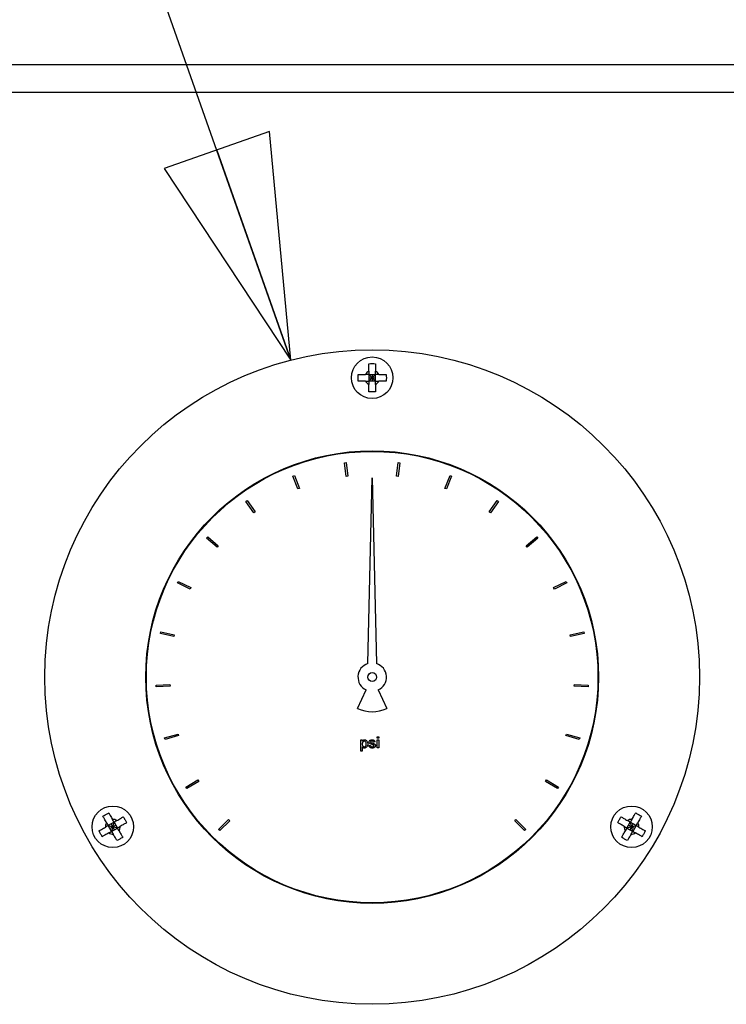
# Paper-space layout 'SHEET_1' of a CAD drawing. Header units: inches. Extents: x 4 to 540, y 12 to 340.
# Tile 15 of 116: x 57.99 to 64.33, y 148.51 to 157.35. Entities that reach past the tile are written whole.
import ezdxf

# ---------------------------------------------------------------- set-up
doc = ezdxf.new("R2010")
doc.units = ezdxf.units.IN
doc.header["$LTSCALE"] = 16
doc.header["$MEASUREMENT"] = 0
doc.layers.get('0').update_dxf_attribs({"lineweight": 25})
doc.layers.add('DIMEN', color=7, linetype='Continuous', lineweight=25)
doc.styles.get("Standard").update_dxf_attribs({"font": 'arial.ttf'})
doc.dimstyles.new('DEFAULT-ANSI$7', dxfattribs={"dimscale": 16, "dimtxt": 0.125, "dimasz": 0.125, "dimexe": 0.125, "dimexo": 0.0625, "dimgap": 0.031496, "dimtad": 0, "dimtih": 1, "dimtoh": 1, "dimrnd": 1e-08, "dimzin": 4, "dimdsep": 46, "dimtxsty": 'Standard', "dimblk": 'Filled-1', "dimcen": 0.09, "dimdle": 0.393701, "dimclrd": 256, "dimclre": 256, "dimclrt": 256, "dimadec": 0, "dimazin": 1, "dimtfac": 1.504, "dimtofl": 0, "dimtmove": 0, "dimatfit": 3, "dimldrblk": 'Filled-1', "dimfxl": 1, "dimtolj": 1, "dimtzin": 4, "dimlwd": 25, "dimlwe": 25, "dimarcsym": 0})

# ---------------------------------------------------------------- blocks, each defined once
blk = doc.blocks.new('Filled-1')
at = {"color": 0}
for p, q in [((0, 0), (-1, 0.25)), ((-1, 0.25), (-1, -0.25)), ((-1, 0), (0, 0)), ((-1, -0.25), (0, 0))]:
    blk.add_line(p, q, dxfattribs=at)
at = {"color": 0, "flags": 128}
blk.add_lwpolyline([(-1, -0.25), (0, 0), (-1, 0.25), (-1, -0.25)], dxfattribs=at)
at = {"color": 0}
blk.add_solid([(-1, -0.25), (0, 0), (-1, 0.25), (-1, -0.25)], dxfattribs=at)

psp = doc.layouts.new('SHEET_1')

# ---------------------------------------------------------------- linework, layer by layer
for p, q in [((49.6527, 156.951), (73.6527, 156.951)), ((49.9027, 156.701), (73.4027, 156.701)), ((61.1527, 154.1385), (61.1227, 154.1685)), ((61.1227, 154.1685), (61.1227, 154.1085)), ((61.1227, 154.1685), (61.1827, 154.1685)), ((61.1527, 154.1685), (61.1527, 154.1385)), ((61.1827, 154.1685), (61.1527, 154.1385)), ((61.1827, 154.1085), (61.1827, 154.1685)), ((61.1227, 154.1385), (61.1527, 154.1385)), ((61.1227, 154.1085), (61.1527, 154.1385)), ((61.1827, 154.1085), (61.1227, 154.1085)), ((61.1527, 154.1385), (61.1827, 154.1385)), ((61.1527, 154.1385), (61.1527, 154.1085)), ((61.1527, 154.1385), (61.1827, 154.1085)), ((60.9052, 153.376), (60.9201, 153.3778)), ((60.9207, 153.2519), (60.9052, 153.376)), ((60.9201, 153.3778), (60.9356, 153.2538)), ((61.3699, 153.2538), (61.3854, 153.3778)), ((61.4002, 153.376), (61.3848, 153.2519)), ((61.3854, 153.3778), (61.4002, 153.376)), ((60.4403, 153.2563), (60.4542, 153.2618)), ((60.4857, 153.1399), (60.4403, 153.2563)), ((60.4542, 153.2618), (60.4997, 153.1453)), ((60.9356, 153.2538), (60.9207, 153.2519)), ((61.1144, 151.5728), (61.1527, 153.2401)), ((61.1527, 153.2401), (61.1911, 151.5728)), ((61.3848, 153.2519), (61.3699, 153.2538)), ((61.8058, 153.1453), (61.8512, 153.2618)), ((61.8652, 153.2563), (61.8198, 153.1399)), ((61.8512, 153.2618), (61.8652, 153.2563)), ((60.4997, 153.1453), (60.4857, 153.1399)), ((61.8198, 153.1399), (61.8058, 153.1453)), ((60.0189, 153.0262), (60.0311, 153.0349)), ((60.0915, 152.9244), (60.0189, 153.0262)), ((60.0311, 153.0349), (60.1037, 152.9332)), ((62.2017, 152.9332), (62.2744, 153.0349)), ((62.2866, 153.0262), (62.2139, 152.9244)), ((62.2744, 153.0349), (62.2866, 153.0262)), ((60.1037, 152.9332), (60.0915, 152.9244)), ((62.2139, 152.9244), (62.2017, 152.9332)), ((59.6669, 152.6996), (59.6766, 152.7111)), ((59.7623, 152.6188), (59.6669, 152.6996)), ((59.6766, 152.7111), (59.772, 152.6303)), ((62.5335, 152.6303), (62.6289, 152.7111)), ((62.6386, 152.6996), (62.5432, 152.6188)), ((62.6289, 152.7111), (62.6386, 152.6996)), ((59.772, 152.6303), (59.7623, 152.6188)), ((62.5432, 152.6188), (62.5335, 152.6303)), ((59.4059, 152.2967), (59.4125, 152.3102)), ((59.4125, 152.3102), (59.5248, 152.2553)), ((62.7807, 152.2553), (62.893, 152.3102)), ((62.893, 152.3102), (62.8996, 152.2967)), ((59.5182, 152.2418), (59.4059, 152.2967)), ((59.5248, 152.2553), (59.5182, 152.2418)), ((62.7873, 152.2418), (62.7807, 152.2553)), ((62.8996, 152.2967), (62.7873, 152.2418)), ((59.2517, 151.842), (59.2548, 151.8567)), ((59.3741, 151.8163), (59.2517, 151.842)), ((59.2548, 151.8567), (59.3772, 151.831)), ((59.3772, 151.831), (59.3741, 151.8163)), ((62.9283, 151.831), (63.0507, 151.8567)), ((62.9314, 151.8163), (62.9283, 151.831)), ((63.0537, 151.842), (62.9314, 151.8163)), ((63.0507, 151.8567), (63.0537, 151.842)), ((59.2133, 151.3783), (59.3382, 151.3835)), ((59.2139, 151.3633), (59.2133, 151.3783)), ((59.3388, 151.3685), (59.2139, 151.3633)), ((59.3382, 151.3835), (59.3388, 151.3685)), ((61.0212, 151.1689), (61.0988, 151.3353)), ((61.2067, 151.3353), (61.2843, 151.1689)), ((62.9666, 151.3685), (62.9673, 151.3835)), ((63.0915, 151.3633), (62.9666, 151.3685)), ((62.9673, 151.3835), (63.0922, 151.3783)), ((63.0922, 151.3783), (63.0915, 151.3633)), ((59.2905, 150.9045), (59.4103, 150.9401)), ((59.2948, 150.8901), (59.2905, 150.9045)), ((59.4146, 150.9257), (59.2948, 150.8901)), ((59.4103, 150.9401), (59.4146, 150.9257)), ((61.0506, 150.7873), (61.0506, 150.8873)), ((61.0506, 150.8873), (61.0636, 150.8873)), ((61.0636, 150.8873), (61.0636, 150.8758)), ((61.1984, 150.9018), (61.1984, 150.9148)), ((61.1984, 150.9148), (61.2114, 150.9148)), ((61.2114, 150.9018), (61.1984, 150.9018)), ((61.1984, 150.8148), (61.1984, 150.8873)), ((61.1984, 150.8873), (61.2114, 150.8873)), ((61.2114, 150.9148), (61.2114, 150.9018)), ((61.2114, 150.8873), (61.2114, 150.8148)), ((62.8909, 150.9257), (62.8952, 150.9401)), ((63.0107, 150.8901), (62.8909, 150.9257)), ((62.8952, 150.9401), (63.015, 150.9045)), ((63.015, 150.9045), (63.0107, 150.8901)), ((61.0636, 150.8239), (61.0636, 150.7873)), ((61.123, 150.8366), (61.1361, 150.838)), ((61.1781, 150.8685), (61.165, 150.867)), ((61.2114, 150.8148), (61.1984, 150.8148)), ((61.0636, 150.7873), (61.0506, 150.7873)), ((59.4817, 150.464), (59.5891, 150.528)), ((59.4894, 150.4511), (59.4817, 150.464)), ((59.5967, 150.5151), (59.4894, 150.4511)), ((59.5891, 150.528), (59.5967, 150.5151)), ((62.7087, 150.5151), (62.7164, 150.528)), ((62.8161, 150.4511), (62.7087, 150.5151)), ((62.7164, 150.528), (62.8238, 150.464)), ((62.8238, 150.464), (62.8161, 150.4511)), ((58.8363, 150.1483), (58.7843, 150.1183)), ((58.7843, 150.1183), (58.8253, 150.1073)), ((58.8143, 150.0663), (58.7843, 150.1183)), ((58.7993, 150.0923), (58.8253, 150.1073)), ((58.8253, 150.1073), (58.8103, 150.1333)), ((58.8253, 150.1073), (58.8143, 150.0663)), ((58.8143, 150.0663), (58.8663, 150.0963)), ((58.8253, 150.1073), (58.8363, 150.1483)), ((58.8253, 150.1073), (58.8513, 150.1223)), ((58.8403, 150.0813), (58.8253, 150.1073)), ((58.8663, 150.0963), (58.8253, 150.1073)), ((58.8363, 150.1483), (58.8663, 150.0963)), ((59.7751, 150.084), (59.8635, 150.1724)), ((59.8741, 150.1618), (59.7857, 150.0734)), ((59.8635, 150.1724), (59.8741, 150.1618)), ((62.4314, 150.1618), (62.442, 150.1724)), ((62.5198, 150.0734), (62.4314, 150.1618)), ((62.442, 150.1724), (62.5304, 150.084)), ((63.4392, 150.0963), (63.4692, 150.1483)), ((63.4802, 150.1073), (63.4392, 150.0963)), ((63.4392, 150.0963), (63.4912, 150.0663)), ((63.4802, 150.1073), (63.4542, 150.1223)), ((63.4802, 150.1073), (63.4652, 150.0813)), ((63.5212, 150.1183), (63.4692, 150.1483)), ((63.4692, 150.1483), (63.4802, 150.1073)), ((63.4952, 150.1333), (63.4802, 150.1073)), ((63.4802, 150.1073), (63.5212, 150.1183)), ((63.5062, 150.0923), (63.4802, 150.1073)), ((63.4912, 150.0663), (63.4802, 150.1073)), ((63.5212, 150.1183), (63.4912, 150.0663)), ((59.7857, 150.0734), (59.7751, 150.084)), ((62.5304, 150.084), (62.5198, 150.0734))]:
    psp.add_line(p, q)
for centre, radius in [((61.1527, 151.451), 2.9375), ((61.1527, 154.1385), 0.1865), ((61.1527, 151.451), 2.0313), ((61.1527, 151.451), 2.0263), ((61.1527, 151.451), 0.0402), ((58.8253, 150.1073), 0.1865), ((63.4802, 150.1073), 0.1865)]:
    psp.add_circle(centre, radius)
for centre, radius, start, end in [((61.1527, 154.1385), 0.0665, 116.81607, 153.18393), ((61.1527, 154.1385), 0.0665, 26.81607, 63.18393), ((61.1527, 154.1385), 0.0665, 206.81607, 243.18393), ((61.1527, 154.1385), 0.0665, 296.81607, 333.18393), ((61.1527, 151.451), 0.1277, 107.49602, 245), ((61.1527, 151.451), 0.1277, 295, 72.50398), ((61.1527, 151.451), 0.3113, 245, 295), ((58.8253, 150.1073), 0.0665, 146.81607, 183.18393), ((58.8253, 150.1073), 0.0665, 56.81607, 93.18393), ((58.8253, 150.1073), 0.0665, 326.81607, 3.18393), ((63.4802, 150.1073), 0.0665, 176.81607, 213.18393), ((63.4802, 150.1073), 0.0665, 86.81607, 123.18393), ((63.4802, 150.1073), 0.0665, 356.81607, 33.18393), ((58.8253, 150.1073), 0.0665, 236.81607, 273.18393), ((63.4802, 150.1073), 0.0665, 266.81607, 303.18393)]:
    psp.add_arc(centre, radius, start, end)
for points, knots in [([(61.1227, 154.2645), (61.133, 154.2652), (61.1431, 154.2656), (61.1527, 154.2656), (61.1624, 154.2656), (61.1725, 154.2652), (61.1827, 154.2645)], [-0.073398, -0.073398, -0.073398, -0.073398, 0, 0, 0, 0.073398, 0.073398, 0.073398, 0.073398]), ([(61.1227, 154.1979), (61.1227, 154.2102), (61.1227, 154.2237), (61.1227, 154.2464), (61.1227, 154.2558), (61.1227, 154.2645)], [0.1417473, 0.1417473, 0.1417473, 0.1417473, 0.2356694, 0.2356694, 0.3031973, 0.3031973, 0.3031973, 0.3031973]), ([(61.1827, 154.2645), (61.1827, 154.2558), (61.1827, 154.2464), (61.1827, 154.2237), (61.1827, 154.2102), (61.1827, 154.1979)], [-0.3031973, -0.3031973, -0.3031973, -0.3031973, -0.2356694, -0.2356694, -0.1417473, -0.1417473, -0.1417473, -0.1417473]), ([(61.0268, 154.1085), (61.026, 154.1188), (61.0257, 154.1289), (61.0257, 154.1385), (61.0257, 154.1482), (61.026, 154.1583), (61.0268, 154.1685)], [-0.073398, -0.073398, -0.073398, -0.073398, 0, 0, 0, 0.073398, 0.073398, 0.073398, 0.073398]), ([(61.0268, 154.1685), (61.0355, 154.1685), (61.0449, 154.1685), (61.0676, 154.1685), (61.0811, 154.1685), (61.0934, 154.1685)], [-0.3031973, -0.3031973, -0.3031973, -0.3031973, -0.2356694, -0.2356694, -0.1417473, -0.1417473, -0.1417473, -0.1417473]), ([(61.2121, 154.1685), (61.2244, 154.1685), (61.2379, 154.1685), (61.2606, 154.1685), (61.27, 154.1685), (61.2787, 154.1685)], [0.1417473, 0.1417473, 0.1417473, 0.1417473, 0.2356694, 0.2356694, 0.3031973, 0.3031973, 0.3031973, 0.3031973]), ([(61.2787, 154.1685), (61.2794, 154.1583), (61.2798, 154.1482), (61.2798, 154.1385), (61.2798, 154.1289), (61.2794, 154.1188), (61.2787, 154.1085)], [-0.073398, -0.073398, -0.073398, -0.073398, 0, 0, 0, 0.073398, 0.073398, 0.073398, 0.073398]), ([(61.0934, 154.1085), (61.0811, 154.1085), (61.0676, 154.1085), (61.0449, 154.1085), (61.0355, 154.1085), (61.0268, 154.1085)], [0.1417473, 0.1417473, 0.1417473, 0.1417473, 0.2356694, 0.2356694, 0.3031973, 0.3031973, 0.3031973, 0.3031973]), ([(61.1227, 154.0126), (61.1227, 154.0213), (61.1227, 154.0307), (61.1227, 154.0534), (61.1227, 154.0669), (61.1227, 154.0792)], [-0.3031973, -0.3031973, -0.3031973, -0.3031973, -0.2356694, -0.2356694, -0.1417473, -0.1417473, -0.1417473, -0.1417473]), ([(61.1827, 154.0792), (61.1827, 154.0669), (61.1827, 154.0534), (61.1827, 154.0307), (61.1827, 154.0213), (61.1827, 154.0126)], [0.1417473, 0.1417473, 0.1417473, 0.1417473, 0.2356694, 0.2356694, 0.3031973, 0.3031973, 0.3031973, 0.3031973]), ([(61.2787, 154.1085), (61.27, 154.1085), (61.2606, 154.1085), (61.2379, 154.1085), (61.2244, 154.1085), (61.2121, 154.1085)], [-0.3031973, -0.3031973, -0.3031973, -0.3031973, -0.2356694, -0.2356694, -0.1417473, -0.1417473, -0.1417473, -0.1417473]), ([(61.1827, 154.0126), (61.1725, 154.0118), (61.1624, 154.0115), (61.1527, 154.0115), (61.1431, 154.0115), (61.133, 154.0118), (61.1227, 154.0126)], [-0.073398, -0.073398, -0.073398, -0.073398, 0, 0, 0, 0.073398, 0.073398, 0.073398, 0.073398]), ([(61.0636, 150.8758), (61.0652, 150.8779), (61.068, 150.8808), (61.0732, 150.8847), (61.0753, 150.886), (61.0793, 150.8879), (61.0815, 150.8886), (61.0836, 150.8888)], [0, 0, 0, 0, 0.02008113, 0.02008113, 0.03134175, 0.03134175, 0.04158961, 0.04158961, 0.04158961, 0.04158961]), ([(61.0836, 150.8888), (61.0853, 150.8889), (61.0872, 150.8887), (61.0917, 150.8874), (61.0943, 150.8862), (61.1, 150.8823), (61.1029, 150.8794), (61.108, 150.8721), (61.1099, 150.868), (61.1124, 150.8593), (61.1129, 150.8552), (61.1129, 150.8516)], [0, 0, 0, 0, 0.01297392, 0.01297392, 0.02976909, 0.02976909, 0.04981851, 0.04981851, 0.07069722, 0.07069722, 0.09133475, 0.09133475, 0.09133475, 0.09133475]), ([(61.1325, 150.8836), (61.1336, 150.8845), (61.1352, 150.8853), (61.1411, 150.8876), (61.1463, 150.8887), (61.1503, 150.8888)], [0, 0, 0, 0, 0.01117517, 0.01117517, 0.03636815, 0.03636815, 0.03636815, 0.03636815]), ([(61.1503, 150.8888), (61.1546, 150.8887), (61.159, 150.8879), (61.1662, 150.8851), (61.1692, 150.8834), (61.1735, 150.8792), (61.175, 150.8772), (61.1773, 150.8727), (61.1779, 150.8705), (61.1781, 150.8685)], [0, 0, 0, 0, 0.03302131, 0.03302131, 0.05929167, 0.05929167, 0.07866223, 0.07866223, 0.09800819, 0.09800819, 0.09800819, 0.09800819]), ([(61.082, 150.8772), (61.0807, 150.8771), (61.0793, 150.8768), (61.0764, 150.8757), (61.0749, 150.8747), (61.0715, 150.8718), (61.0697, 150.8696), (61.0667, 150.8646), (61.0655, 150.8618), (61.0639, 150.8562), (61.0635, 150.8533), (61.0636, 150.8505)], [0, 0, 0, 0, 0.01030096, 0.01030096, 0.02382711, 0.02382711, 0.04396093, 0.04396093, 0.06383483, 0.06383483, 0.08336605, 0.08336605, 0.08336605, 0.08336605]), ([(61.0636, 150.8505), (61.0635, 150.8474), (61.0639, 150.8443), (61.0659, 150.8376), (61.0678, 150.8341), (61.0717, 150.8294), (61.0734, 150.8278), (61.0763, 150.8261), (61.0773, 150.8257), (61.0794, 150.8251), (61.0804, 150.825), (61.0815, 150.825)], [0, 0, 0, 0, 0.02322829, 0.02322829, 0.05294071, 0.05294071, 0.07328238, 0.07328238, 0.08325329, 0.08325329, 0.0930071, 0.0930071, 0.0930071, 0.0930071]), ([(61.0821, 150.8134), (61.0806, 150.8135), (61.0791, 150.8139), (61.075, 150.8154), (61.0724, 150.817), (61.0676, 150.8204), (61.0654, 150.8223), (61.0636, 150.8239)], [0, 0, 0, 0, 0.01170431, 0.01170431, 0.03306858, 0.03306858, 0.05638212, 0.05638212, 0.05638212, 0.05638212]), ([(61.0815, 150.825), (61.0829, 150.825), (61.0843, 150.8252), (61.0872, 150.8263), (61.0887, 150.8273), (61.0921, 150.8301), (61.0939, 150.8322), (61.0968, 150.837), (61.098, 150.8398), (61.0996, 150.8455), (61.1, 150.8485), (61.0998, 150.8514)], [0, 0, 0, 0, 0.01071139, 0.01071139, 0.02407161, 0.02407161, 0.04411211, 0.04411211, 0.06645334, 0.06645334, 0.08878224, 0.08878224, 0.08878224, 0.08878224]), ([(61.0998, 150.8514), (61.1, 150.8545), (61.0995, 150.8576), (61.0975, 150.8644), (61.0956, 150.868), (61.0917, 150.8726), (61.09, 150.8743), (61.0871, 150.876), (61.0861, 150.8764), (61.0841, 150.877), (61.083, 150.8772), (61.082, 150.8772)], [0, 0, 0, 0, 0.02328501, 0.02328501, 0.05371083, 0.05371083, 0.07254537, 0.07254537, 0.08127425, 0.08127425, 0.08978115, 0.08978115, 0.08978115, 0.08978115]), ([(61.1129, 150.8516), (61.1129, 150.8471), (61.1121, 150.8417), (61.1081, 150.8313), (61.1051, 150.8266), (61.0984, 150.8196), (61.0951, 150.8173), (61.0902, 150.8149), (61.0885, 150.8143), (61.0853, 150.8135), (61.0837, 150.8133), (61.0821, 150.8134)], [0, 0, 0, 0, 0.03428, 0.03428, 0.065659, 0.065659, 0.0911704, 0.0911704, 0.1037341, 0.1037341, 0.114811, 0.114811, 0.114811, 0.114811]), ([(61.1536, 150.8134), (61.1503, 150.8132), (61.1469, 150.8137), (61.1397, 150.816), (61.136, 150.818), (61.1302, 150.8226), (61.128, 150.8251), (61.1254, 150.8292), (61.1247, 150.8306), (61.1236, 150.8335), (61.1232, 150.835), (61.123, 150.8366)], [0, 0, 0, 0, 0.0256107, 0.0256107, 0.0569851, 0.0569851, 0.0819046, 0.0819046, 0.093959, 0.093959, 0.1058478, 0.1058478, 0.1058478, 0.1058478]), ([(61.1528, 150.8448), (61.1469, 150.8469), (61.1393, 150.8485), (61.1298, 150.8554), (61.1279, 150.8578), (61.1261, 150.8608), (61.1254, 150.8622), (61.1246, 150.8651), (61.1244, 150.8664), (61.1245, 150.8676)], [0, 0, 0, 0, 0.0472126, 0.0472126, 0.0724338, 0.0724338, 0.0919175, 0.0919175, 0.1110495, 0.1110495, 0.1110495, 0.1110495]), ([(61.1245, 150.8676), (61.1245, 150.8692), (61.1248, 150.8709), (61.126, 150.8748), (61.127, 150.877), (61.1295, 150.8808), (61.1309, 150.8825), (61.1325, 150.8836)], [0, 0, 0, 0, 0.01194979, 0.01194979, 0.02671676, 0.02671676, 0.04156343, 0.04156343, 0.04156343, 0.04156343]), ([(61.1361, 150.838), (61.1362, 150.8367), (61.1367, 150.8354), (61.1381, 150.8327), (61.1392, 150.8314), (61.1422, 150.8286), (61.1442, 150.8273), (61.1476, 150.8259), (61.1488, 150.8255), (61.1513, 150.8251), (61.1525, 150.8249), (61.1537, 150.825)], [0, 0, 0, 0, 0.01013732, 0.01013732, 0.02326384, 0.02326384, 0.04120178, 0.04120178, 0.05075493, 0.05075493, 0.06010999, 0.06010999, 0.06010999, 0.06010999]), ([(61.1512, 150.8772), (61.1493, 150.8772), (61.1473, 150.877), (61.1435, 150.8758), (61.1417, 150.8749), (61.1395, 150.8732), (61.1388, 150.8724), (61.1381, 150.8711), (61.1379, 150.8707), (61.1376, 150.8698), (61.1375, 150.8694), (61.1375, 150.8689)], [0, 0, 0, 0, 0.01457017, 0.01457017, 0.03004705, 0.03004705, 0.0388717, 0.0388717, 0.04292693, 0.04292693, 0.04689858, 0.04689858, 0.04689858, 0.04689858]), ([(61.1375, 150.8689), (61.1375, 150.8682), (61.1376, 150.8676), (61.1381, 150.8663), (61.1384, 150.8657), (61.1388, 150.8651)], [0, 0, 0, 0, 0.00523905, 0.00523905, 0.01050232, 0.01050232, 0.01050232, 0.01050232]), ([(61.1388, 150.8651), (61.1393, 150.8645), (61.1399, 150.8639), (61.1413, 150.8629), (61.1421, 150.8625), (61.1429, 150.8622)], [0, 0, 0, 0, 0.00622765, 0.00622765, 0.01298927, 0.01298927, 0.01298927, 0.01298927]), ([(61.1429, 150.8622), (61.1442, 150.8618), (61.1456, 150.8614), (61.1487, 150.8605), (61.1506, 150.8599), (61.1524, 150.8594)], [0, 0, 0, 0, 0.00999013, 0.00999013, 0.02429244, 0.02429244, 0.02429244, 0.02429244]), ([(61.165, 150.867), (61.1649, 150.868), (61.1646, 150.869), (61.1636, 150.871), (61.1627, 150.8721), (61.1605, 150.8742), (61.1589, 150.8752), (61.1562, 150.8764), (61.1552, 150.8767), (61.1532, 150.8771), (61.1522, 150.8772), (61.1512, 150.8772)], [0, 0, 0, 0, 0.0076472, 0.0076472, 0.01759781, 0.01759781, 0.03144334, 0.03144334, 0.03928913, 0.03928913, 0.04695985, 0.04695985, 0.04695985, 0.04695985]), ([(61.1524, 150.8594), (61.1576, 150.8575), (61.1639, 150.8562), (61.1724, 150.8519), (61.1757, 150.8499), (61.1799, 150.8451), (61.1809, 150.8434), (61.1819, 150.8409), (61.1821, 150.84), (61.1825, 150.8383), (61.1825, 150.8374), (61.1824, 150.8366)], [0, 0, 0, 0, 0.04192613, 0.04192613, 0.05932156, 0.05932156, 0.06853406, 0.06853406, 0.07326079, 0.07326079, 0.07774767, 0.07774767, 0.07774767, 0.07774767]), ([(61.1648, 150.8411), (61.1631, 150.8418), (61.1613, 150.8424), (61.1573, 150.8437), (61.155, 150.8443), (61.1528, 150.8448)], [0, 0, 0, 0, 0.01396557, 0.01396557, 0.03149901, 0.03149901, 0.03149901, 0.03149901]), ([(61.1824, 150.8366), (61.1825, 150.8353), (61.1823, 150.8339), (61.1814, 150.8304), (61.1804, 150.8283), (61.1771, 150.8236), (61.1747, 150.8211), (61.1689, 150.8171), (61.1658, 150.8157), (61.1594, 150.8137), (61.1563, 150.8134), (61.1536, 150.8134)], [0, 0, 0, 0, 0.00947177, 0.00947177, 0.02243107, 0.02243107, 0.0382997, 0.0382997, 0.05309116, 0.05309116, 0.06788305, 0.06788305, 0.06788305, 0.06788305]), ([(61.1537, 150.825), (61.1557, 150.8249), (61.1577, 150.8252), (61.1619, 150.8265), (61.1641, 150.8276), (61.1668, 150.8298), (61.1677, 150.8308), (61.1687, 150.8324), (61.169, 150.833), (61.1693, 150.8341), (61.1694, 150.8347), (61.1694, 150.8353)], [0, 0, 0, 0, 0.01486204, 0.01486204, 0.0333782, 0.0333782, 0.0442094, 0.0442094, 0.04920588, 0.04920588, 0.05407376, 0.05407376, 0.05407376, 0.05407376]), ([(61.1694, 150.8353), (61.1694, 150.8361), (61.1692, 150.8369), (61.1685, 150.8383), (61.168, 150.8389), (61.1667, 150.8402), (61.1658, 150.8407), (61.1648, 150.8411)], [0, 0, 0, 0, 0.00630231, 0.00630231, 0.01208554, 0.01208554, 0.0201736, 0.0201736, 0.0201736, 0.0201736]), ([(58.7363, 150.2014), (58.7449, 150.2071), (58.7534, 150.2125), (58.7618, 150.2173), (58.7701, 150.2221), (58.779, 150.2269), (58.7883, 150.2314)], [-0.073398, -0.073398, -0.073398, -0.073398, 0, 0, 0, 0.073398, 0.073398, 0.073398, 0.073398]), ([(58.7696, 150.1437), (58.7635, 150.1544), (58.7567, 150.166), (58.7454, 150.1857), (58.7407, 150.1938), (58.7363, 150.2014)], [0.1417473, 0.1417473, 0.1417473, 0.1417473, 0.2356694, 0.2356694, 0.3031973, 0.3031973, 0.3031973, 0.3031973]), ([(58.7883, 150.2314), (58.7927, 150.2238), (58.7973, 150.2157), (58.8087, 150.196), (58.8154, 150.1844), (58.8216, 150.1737)], [-0.3031973, -0.3031973, -0.3031973, -0.3031973, -0.2356694, -0.2356694, -0.1417473, -0.1417473, -0.1417473, -0.1417473]), ([(58.8617, 150.1629), (58.8724, 150.1691), (58.884, 150.1758), (58.9037, 150.1872), (58.9118, 150.1919), (58.9194, 150.1962)], [0.1417473, 0.1417473, 0.1417473, 0.1417473, 0.2356694, 0.2356694, 0.3031973, 0.3031973, 0.3031973, 0.3031973]), ([(58.9194, 150.1962), (58.9252, 150.1877), (58.9305, 150.1791), (58.9353, 150.1708), (58.9401, 150.1625), (58.9449, 150.1535), (58.9494, 150.1443)], [-0.073398, -0.073398, -0.073398, -0.073398, 0, 0, 0, 0.073398, 0.073398, 0.073398, 0.073398]), ([(63.3561, 150.1443), (63.3606, 150.1535), (63.3654, 150.1625), (63.3702, 150.1708), (63.375, 150.1791), (63.3803, 150.1877), (63.3861, 150.1962)], [-0.073398, -0.073398, -0.073398, -0.073398, 0, 0, 0, 0.073398, 0.073398, 0.073398, 0.073398]), ([(63.3861, 150.1962), (63.3937, 150.1919), (63.4018, 150.1872), (63.4214, 150.1758), (63.4331, 150.1691), (63.4438, 150.1629)], [-0.3031973, -0.3031973, -0.3031973, -0.3031973, -0.2356694, -0.2356694, -0.1417473, -0.1417473, -0.1417473, -0.1417473]), ([(63.4839, 150.1737), (63.49, 150.1844), (63.4968, 150.196), (63.5081, 150.2157), (63.5128, 150.2238), (63.5172, 150.2314)], [0.1417473, 0.1417473, 0.1417473, 0.1417473, 0.2356694, 0.2356694, 0.3031973, 0.3031973, 0.3031973, 0.3031973]), ([(63.5172, 150.2314), (63.5264, 150.2269), (63.5354, 150.2221), (63.5437, 150.2173), (63.552, 150.2125), (63.5606, 150.2071), (63.5691, 150.2014)], [-0.073398, -0.073398, -0.073398, -0.073398, 0, 0, 0, 0.073398, 0.073398, 0.073398, 0.073398]), ([(63.5691, 150.2014), (63.5648, 150.1938), (63.5601, 150.1857), (63.5487, 150.166), (63.542, 150.1544), (63.5358, 150.1437)], [-0.3031973, -0.3031973, -0.3031973, -0.3031973, -0.2356694, -0.2356694, -0.1417473, -0.1417473, -0.1417473, -0.1417473]), ([(58.7012, 150.0703), (58.7088, 150.0747), (58.7169, 150.0793), (58.7365, 150.0907), (58.7482, 150.0974), (58.7589, 150.1036)], [-0.3031973, -0.3031973, -0.3031973, -0.3031973, -0.2356694, -0.2356694, -0.1417473, -0.1417473, -0.1417473, -0.1417473]), ([(58.9494, 150.1443), (58.9418, 150.1399), (58.9337, 150.1352), (58.914, 150.1239), (58.9024, 150.1171), (58.8917, 150.111)], [-0.3031973, -0.3031973, -0.3031973, -0.3031973, -0.2356694, -0.2356694, -0.1417473, -0.1417473, -0.1417473, -0.1417473]), ([(63.4138, 150.111), (63.4031, 150.1171), (63.3914, 150.1239), (63.3718, 150.1352), (63.3637, 150.1399), (63.3561, 150.1443)], [0.1417473, 0.1417473, 0.1417473, 0.1417473, 0.2356694, 0.2356694, 0.3031973, 0.3031973, 0.3031973, 0.3031973]), ([(63.5466, 150.1036), (63.5573, 150.0974), (63.5689, 150.0907), (63.5886, 150.0793), (63.5967, 150.0747), (63.6043, 150.0703)], [0.1417473, 0.1417473, 0.1417473, 0.1417473, 0.2356694, 0.2356694, 0.3031973, 0.3031973, 0.3031973, 0.3031973]), ([(58.7312, 150.0183), (58.7254, 150.0268), (58.7201, 150.0354), (58.7153, 150.0438), (58.7105, 150.0521), (58.7057, 150.061), (58.7012, 150.0703)], [-0.073398, -0.073398, -0.073398, -0.073398, 0, 0, 0, 0.073398, 0.073398, 0.073398, 0.073398]), ([(58.7889, 150.0516), (58.7782, 150.0455), (58.7665, 150.0387), (58.7469, 150.0274), (58.7388, 150.0227), (58.7312, 150.0183)], [0.1417473, 0.1417473, 0.1417473, 0.1417473, 0.2356694, 0.2356694, 0.3031973, 0.3031973, 0.3031973, 0.3031973]), ([(58.8623, 149.9832), (58.8579, 149.9908), (58.8532, 149.9989), (58.8419, 150.0185), (58.8352, 150.0302), (58.829, 150.0409)], [-0.3031973, -0.3031973, -0.3031973, -0.3031973, -0.2356694, -0.2356694, -0.1417473, -0.1417473, -0.1417473, -0.1417473]), ([(58.9143, 150.0132), (58.9057, 150.0074), (58.8972, 150.0021), (58.8888, 149.9973), (58.8805, 149.9925), (58.8716, 149.9877), (58.8623, 149.9832)], [-0.073398, -0.073398, -0.073398, -0.073398, 0, 0, 0, 0.073398, 0.073398, 0.073398, 0.073398]), ([(58.881, 150.0709), (58.8871, 150.0602), (58.8939, 150.0485), (58.9052, 150.0289), (58.9099, 150.0208), (58.9143, 150.0132)], [0.1417473, 0.1417473, 0.1417473, 0.1417473, 0.2356694, 0.2356694, 0.3031973, 0.3031973, 0.3031973, 0.3031973]), ([(63.3912, 150.0132), (63.3956, 150.0208), (63.4003, 150.0289), (63.4116, 150.0485), (63.4184, 150.0602), (63.4245, 150.0709)], [-0.3031973, -0.3031973, -0.3031973, -0.3031973, -0.2356694, -0.2356694, -0.1417473, -0.1417473, -0.1417473, -0.1417473]), ([(63.4432, 149.9832), (63.4339, 149.9877), (63.425, 149.9925), (63.4167, 149.9973), (63.4083, 150.0021), (63.3997, 150.0074), (63.3912, 150.0132)], [-0.073398, -0.073398, -0.073398, -0.073398, 0, 0, 0, 0.073398, 0.073398, 0.073398, 0.073398]), ([(63.4765, 150.0409), (63.4703, 150.0302), (63.4636, 150.0185), (63.4522, 149.9989), (63.4476, 149.9908), (63.4432, 149.9832)], [0.1417473, 0.1417473, 0.1417473, 0.1417473, 0.2356694, 0.2356694, 0.3031973, 0.3031973, 0.3031973, 0.3031973]), ([(63.5743, 150.0183), (63.5667, 150.0227), (63.5586, 150.0274), (63.5389, 150.0387), (63.5273, 150.0455), (63.5166, 150.0516)], [-0.3031973, -0.3031973, -0.3031973, -0.3031973, -0.2356694, -0.2356694, -0.1417473, -0.1417473, -0.1417473, -0.1417473]), ([(63.6043, 150.0703), (63.5998, 150.061), (63.595, 150.0521), (63.5902, 150.0438), (63.5854, 150.0354), (63.58, 150.0268), (63.5743, 150.0183)], [-0.073398, -0.073398, -0.073398, -0.073398, 0, 0, 0, 0.073398, 0.073398, 0.073398, 0.073398])]:
    psp.add_open_spline(points, degree=3, knots=knots)
for points, weights in [([(61.1227, 154.1685), (61.1113, 154.1685), (61.0934, 154.1685)], [1.33238695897, 1.19861711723, 1]), ([(61.1227, 154.1979), (61.1227, 154.18), (61.1227, 154.1685)], [1, 1.19861711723, 1.33238695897]), ([(61.1827, 154.1685), (61.1827, 154.18), (61.1827, 154.1979)], [1.33238695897, 1.19861711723, 1]), ([(61.2121, 154.1685), (61.1942, 154.1685), (61.1827, 154.1685)], [1, 1.19861711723, 1.33238695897]), ([(61.0934, 154.1085), (61.1113, 154.1085), (61.1227, 154.1085)], [1, 1.19861711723, 1.33238695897]), ([(61.1227, 154.1085), (61.1227, 154.0971), (61.1227, 154.0792)], [1.33238695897, 1.19861711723, 1]), ([(61.1827, 154.0792), (61.1827, 154.0971), (61.1827, 154.1085)], [1, 1.19861711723, 1.33238695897]), ([(61.1827, 154.1085), (61.1942, 154.1085), (61.2121, 154.1085)], [1.33238695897, 1.19861711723, 1]), ([(58.7843, 150.1183), (58.7744, 150.1126), (58.7589, 150.1036)], [1.33238695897, 1.19861711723, 1]), ([(58.7696, 150.1437), (58.7786, 150.1282), (58.7843, 150.1183)], [1, 1.19861711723, 1.33238695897]), ([(58.8363, 150.1483), (58.8306, 150.1582), (58.8216, 150.1737)], [1.33238695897, 1.19861711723, 1]), ([(58.8617, 150.1629), (58.8462, 150.154), (58.8363, 150.1483)], [1, 1.19861711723, 1.33238695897]), ([(58.8663, 150.0963), (58.8762, 150.102), (58.8917, 150.111)], [1.33238695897, 1.19861711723, 1]), ([(58.881, 150.0709), (58.872, 150.0864), (58.8663, 150.0963)], [1, 1.19861711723, 1.33238695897]), ([(63.4138, 150.111), (63.4293, 150.102), (63.4392, 150.0963)], [1, 1.19861711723, 1.33238695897]), ([(63.4392, 150.0963), (63.4335, 150.0864), (63.4245, 150.0709)], [1.33238695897, 1.19861711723, 1]), ([(63.4692, 150.1483), (63.4593, 150.154), (63.4438, 150.1629)], [1.33238695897, 1.19861711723, 1]), ([(63.4839, 150.1737), (63.4749, 150.1582), (63.4692, 150.1483)], [1, 1.19861711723, 1.33238695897]), ([(63.5212, 150.1183), (63.5269, 150.1282), (63.5358, 150.1437)], [1.33238695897, 1.19861711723, 1]), ([(63.5466, 150.1036), (63.5311, 150.1126), (63.5212, 150.1183)], [1, 1.19861711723, 1.33238695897]), ([(58.7889, 150.0516), (58.8044, 150.0606), (58.8143, 150.0663)], [1, 1.19861711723, 1.33238695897]), ([(58.8143, 150.0663), (58.82, 150.0564), (58.829, 150.0409)], [1.33238695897, 1.19861711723, 1]), ([(63.4765, 150.0409), (63.4854, 150.0564), (63.4912, 150.0663)], [1, 1.19861711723, 1.33238695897]), ([(63.4912, 150.0663), (63.5011, 150.0606), (63.5166, 150.0516)], [1.33238695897, 1.19861711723, 1])]:
    psp.add_rational_spline(points, weights, degree=2)

# ---------------------------------------------------------------- leaders
at = {"layer": 'DIMEN', "linetype": 'Continuous', "lineweight": 25, "annotation_type": 0, "has_hookline": 1, "hookline_direction": 1}
for points, text_width in [([(67.9027, 154.686), (51.4013, 201.6343), (49.4013, 201.6343)], 25.8731), ([(60.4238, 154.2967), (48.0482, 189.3885), (46.0482, 189.3885)], 23.6548)]:
    psp.add_leader(points, dimstyle='DEFAULT-ANSI$7', override={"dimtad": 0}, dxfattribs=dict(at, text_width=text_width))

doc.saveas('drawing.dxf')
